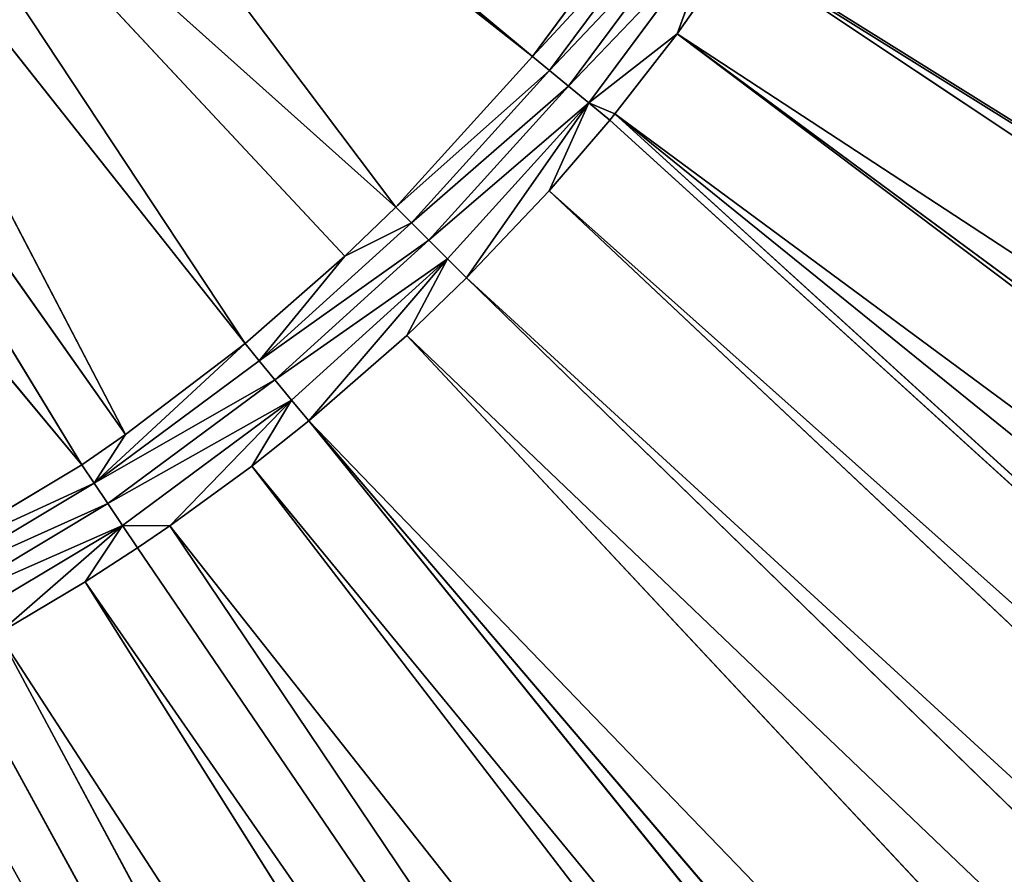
# Model space of a CAD drawing. Extents: x 0 to 700, y 0 to 509.
# Tile 135 of 243: x 369 to 386, y 163 to 178. Entities that reach past the tile are written whole.
import ezdxf

# ---------------------------------------------------------------- set-up
doc = ezdxf.new("R2010")
doc.units = 0
doc.header["$LTSCALE"] = 25.4
doc.layers.get('0').update_dxf_attribs({"linetype": 'CONTINUOUS'})

# ---------------------------------------------------------------- blocks, each defined once
blk = doc.blocks.new('5902539864168_-_S_STL')
at = {"color": 0}
for p, q in [((554.738, 37.67, 445.59), (380.969, 23.068, 329.792)), ((554.738, 37.67, 445.59), (380.969, 23.068, 329.792)), ((534.161, 36.47, 445.044), (379.967, 23.068, 331.215)), ((534.161, 36.47, 445.044), (379.967, 23.068, 331.215)), ((379.967, 23.068, 331.215), (530.949, 36.286, 444.961)), ((379.967, 23.068, 331.215), (530.949, 36.286, 444.961)), ((378.9, 23.068, 332.59), (517.359, 35.522, 444.614)), ((378.9, 23.068, 332.59), (517.359, 35.522, 444.614)), ((377.769, 23.068, 333.913), (501.527, 34.661, 444.225)), ((377.769, 23.068, 333.913), (501.527, 34.661, 444.225)), ((378.812, 23.068, 332.697), (501.527, 34.661, 444.225)), ((378.812, 23.068, 332.697), (501.527, 34.661, 444.225)), ((378.9, 23.068, 332.59), (501.527, 34.661, 444.225)), ((378.9, 23.068, 332.59), (501.527, 34.661, 444.225)), ((377.769, 23.068, 333.913), (494.873, 34.31, 444.067)), ((377.769, 23.068, 333.913), (494.873, 34.31, 444.067)), ((487.781, 33.943, 443.902), (376.356, 23.068, 335.407)), ((487.781, 33.943, 443.902), (376.356, 23.068, 335.407)), ((475.571, 33.332, 443.629), (375.33, 23.068, 336.394)), ((475.571, 33.332, 443.629), (375.33, 23.068, 336.394)), ((463.645, 32.765, 443.376), (373.645, 23.068, 337.863)), ((463.645, 32.765, 443.376), (373.645, 23.068, 337.863)), ((458.77, 32.542, 443.276), (373.645, 23.068, 337.863)), ((458.77, 32.542, 443.276), (373.645, 23.068, 337.863)), ((372.669, 23.068, 338.638), (452.941, 32.284, 443.161)), ((372.669, 23.068, 338.638), (452.941, 32.284, 443.161)), ((370.707, 23.068, 340.042), (440.705, 31.77, 442.934)), ((370.707, 23.068, 340.042), (440.705, 31.77, 442.934)), ((371.263, 23.068, 339.664), (440.705, 31.77, 442.934)), ((371.263, 23.068, 339.664), (440.705, 31.77, 442.934)), ((369.811, 23.068, 340.623), (434.112, 31.511, 442.82)), ((369.811, 23.068, 340.623), (434.112, 31.511, 442.82)), ((367.57, 23.068, 341.923), (422.627, 31.094, 442.636)), ((367.57, 23.068, 341.923), (422.627, 31.094, 442.636)), ((368.316, 23.068, 341.513), (422.627, 31.094, 442.636)), ((368.316, 23.068, 341.513), (422.627, 31.094, 442.636)), ((370.449, 22.998, 339.655), (367.351, 22.998, 341.512)), ((370.449, 22.998, 339.655), (367.351, 22.998, 341.512)), ((369.811, 23.068, 340.623), (368.316, 23.068, 341.513)), ((369.811, 23.068, 340.623), (368.316, 23.068, 341.513)), ((370.449, 22.998, 339.655), (368.316, 23.068, 341.513)), ((370.449, 22.998, 339.655), (368.316, 23.068, 341.513)), ((370.707, 23.068, 340.042), (369.811, 23.068, 340.623)), ((369.811, 23.068, 340.623), (370.449, 22.998, 339.655)), ((370.707, 23.068, 340.042), (369.811, 23.068, 340.623)), ((369.811, 23.068, 340.623), (370.449, 22.998, 339.655)), ((370.199, 22.857, 339.282), (370.449, 22.998, 339.655)), ((370.199, 22.857, 339.282), (370.449, 22.998, 339.655)), ((370.707, 23.068, 340.042), (370.449, 22.998, 339.655)), ((370.707, 23.068, 340.042), (370.449, 22.998, 339.655)), ((371.263, 23.068, 339.664), (370.449, 22.998, 339.655)), ((371.263, 23.068, 339.664), (370.449, 22.998, 339.655)), ((370.449, 22.998, 339.655), (373.35, 22.998, 337.503)), ((370.449, 22.998, 339.655), (373.35, 22.998, 337.503)), ((371.263, 23.068, 339.664), (370.707, 23.068, 340.042)), ((371.263, 23.068, 339.664), (370.707, 23.068, 340.042)), ((372.669, 23.068, 338.638), (371.263, 23.068, 339.664)), ((371.263, 23.068, 339.664), (373.35, 22.998, 337.503)), ((372.669, 23.068, 338.638), (371.263, 23.068, 339.664)), ((371.263, 23.068, 339.664), (373.35, 22.998, 337.503)), ((373.645, 23.068, 337.863), (372.669, 23.068, 338.638)), ((372.669, 23.068, 338.638), (373.35, 22.998, 337.503)), ((372.669, 23.068, 338.638), (373.35, 22.998, 337.503)), ((373.645, 23.068, 337.863), (372.669, 23.068, 338.638)), ((373.35, 22.998, 337.503), (373.065, 22.857, 337.156)), ((373.35, 22.998, 337.503), (373.065, 22.857, 337.156)), ((373.645, 23.068, 337.863), (373.35, 22.998, 337.503)), ((373.645, 23.068, 337.863), (373.35, 22.998, 337.503)), ((376.026, 22.998, 335.078), (373.35, 22.998, 337.503)), ((376.026, 22.998, 335.078), (373.35, 22.998, 337.503)), ((375.33, 23.068, 336.394), (373.645, 23.068, 337.863)), ((373.645, 23.068, 337.863), (376.026, 22.998, 335.078)), ((375.33, 23.068, 336.394), (373.645, 23.068, 337.863)), ((373.645, 23.068, 337.863), (376.026, 22.998, 335.078)), ((376.356, 23.068, 335.407), (375.33, 23.068, 336.394)), ((375.33, 23.068, 336.394), (376.026, 22.998, 335.078)), ((375.33, 23.068, 336.394), (376.026, 22.998, 335.078)), ((376.356, 23.068, 335.407), (375.33, 23.068, 336.394)), ((376.026, 22.998, 335.078), (375.709, 22.857, 334.76)), ((376.026, 22.998, 335.078), (375.709, 22.857, 334.76)), ((376.356, 23.068, 335.407), (376.026, 22.998, 335.078)), ((376.356, 23.068, 335.407), (376.026, 22.998, 335.078)), ((378.452, 22.998, 332.401), (376.026, 22.998, 335.078)), ((378.452, 22.998, 332.401), (376.026, 22.998, 335.078)), ((377.769, 23.068, 333.913), (376.356, 23.068, 335.407)), ((376.356, 23.068, 335.407), (378.452, 22.998, 332.401)), ((376.356, 23.068, 335.407), (378.452, 22.998, 332.401)), ((377.769, 23.068, 333.913), (376.356, 23.068, 335.407)), ((378.812, 23.068, 332.697), (377.769, 23.068, 333.913)), ((377.769, 23.068, 333.913), (378.452, 22.998, 332.401)), ((377.769, 23.068, 333.913), (378.452, 22.998, 332.401)), ((378.812, 23.068, 332.697), (377.769, 23.068, 333.913)), ((378.452, 22.998, 332.401), (378.105, 22.857, 332.117)), ((378.452, 22.998, 332.401), (378.105, 22.857, 332.117)), ((378.812, 23.068, 332.697), (378.452, 22.998, 332.401)), ((378.9, 23.068, 332.59), (378.452, 22.998, 332.401)), ((378.812, 23.068, 332.697), (378.452, 22.998, 332.401)), ((378.9, 23.068, 332.59), (378.452, 22.998, 332.401)), ((379.967, 23.068, 331.215), (378.452, 22.998, 332.401)), ((379.967, 23.068, 331.215), (378.452, 22.998, 332.401)), ((380.604, 22.998, 329.5), (378.452, 22.998, 332.401)), ((380.604, 22.998, 329.5), (378.452, 22.998, 332.401)), ((378.9, 23.068, 332.59), (378.812, 23.068, 332.697)), ((378.9, 23.068, 332.59), (378.812, 23.068, 332.697)), ((379.967, 23.068, 331.215), (378.9, 23.068, 332.59)), ((379.967, 23.068, 331.215), (378.9, 23.068, 332.59)), ((380.969, 23.068, 329.792), (379.967, 23.068, 331.215)), ((379.967, 23.068, 331.215), (380.604, 22.998, 329.5)), ((379.967, 23.068, 331.215), (380.604, 22.998, 329.5)), ((380.969, 23.068, 329.792), (379.967, 23.068, 331.215)), ((370.199, 22.857, 339.282), (367.139, 22.857, 341.116)), ((370.199, 22.857, 339.282), (367.139, 22.857, 341.116)), ((369.965, 22.647, 338.931), (370.199, 22.857, 339.282)), ((369.965, 22.647, 338.931), (370.199, 22.857, 339.282)), ((370.199, 22.857, 339.282), (373.065, 22.857, 337.156)), ((370.199, 22.857, 339.282), (373.065, 22.857, 337.156)), ((373.065, 22.857, 337.156), (372.798, 22.647, 336.831)), ((373.065, 22.857, 337.156), (372.798, 22.647, 336.831)), ((375.709, 22.857, 334.76), (373.065, 22.857, 337.156)), ((375.709, 22.857, 334.76), (373.065, 22.857, 337.156)), ((375.709, 22.857, 334.76), (375.411, 22.647, 334.462)), ((375.709, 22.857, 334.76), (375.411, 22.647, 334.462)), ((378.105, 22.857, 332.117), (375.709, 22.857, 334.76)), ((378.105, 22.857, 332.117), (375.709, 22.857, 334.76)), ((378.105, 22.857, 332.117), (377.779, 22.647, 331.849)), ((378.105, 22.857, 332.117), (377.779, 22.647, 331.849)), ((380.23, 22.857, 329.251), (378.105, 22.857, 332.117)), ((380.23, 22.857, 329.251), (378.105, 22.857, 332.117)), ((369.965, 22.647, 338.931), (366.94, 22.647, 340.745)), ((369.965, 22.647, 338.931), (366.94, 22.647, 340.745)), ((369.965, 22.647, 338.931), (369.752, 22.373, 338.613)), ((369.965, 22.647, 338.931), (369.752, 22.373, 338.613)), ((372.798, 22.647, 336.831), (369.965, 22.647, 338.931)), ((372.555, 22.373, 336.534), (369.965, 22.647, 338.931)), ((372.798, 22.647, 336.831), (369.965, 22.647, 338.931)), ((372.555, 22.373, 336.534), (369.965, 22.647, 338.931)), ((370.503, 22.373, 338.097), (369.965, 22.647, 338.931)), ((370.503, 22.373, 338.097), (369.965, 22.647, 338.931)), ((372.555, 22.373, 336.534), (372.798, 22.647, 336.831)), ((372.555, 22.373, 336.534), (372.798, 22.647, 336.831)), ((375.411, 22.647, 334.462), (372.798, 22.647, 336.831)), ((374.267, 22.373, 335.035), (372.798, 22.647, 336.831)), ((375.411, 22.647, 334.462), (372.798, 22.647, 336.831)), ((374.267, 22.373, 335.035), (372.798, 22.647, 336.831)), ((374.267, 22.373, 335.035), (375.411, 22.647, 334.462)), ((374.267, 22.373, 335.035), (375.411, 22.647, 334.462)), ((375.14, 22.373, 334.191), (375.411, 22.647, 334.462)), ((375.14, 22.373, 334.191), (375.411, 22.647, 334.462)), ((377.779, 22.647, 331.849), (375.411, 22.647, 334.462)), ((377.779, 22.647, 331.849), (375.411, 22.647, 334.462)), ((377.483, 22.373, 331.606), (377.779, 22.647, 331.849)), ((377.483, 22.373, 331.606), (377.779, 22.647, 331.849)), ((379.88, 22.647, 329.017), (377.779, 22.647, 331.849)), ((379.88, 22.647, 329.017), (377.779, 22.647, 331.849)), ((361, 11.001, 328.104), (369.752, 22.373, 338.613)), ((361, 11.001, 328.104), (369.752, 22.373, 338.613)), ((362.687, 11.001, 327.025), (370.503, 22.373, 338.097)), ((362.687, 11.001, 327.025), (370.503, 22.373, 338.097)), ((362.687, 11.001, 327.025), (369.752, 22.373, 338.613)), ((362.687, 11.001, 327.025), (369.752, 22.373, 338.613)), ((364.141, 11.001, 325.904), (372.555, 22.373, 336.534)), ((364.141, 11.001, 325.904), (372.555, 22.373, 336.534)), ((364.141, 11.001, 325.904), (370.503, 22.373, 338.097)), ((364.141, 11.001, 325.904), (370.503, 22.373, 338.097)), ((365.016, 11.001, 325.13), (375.14, 22.373, 334.191)), ((365.016, 11.001, 325.13), (375.14, 22.373, 334.191)), ((365.016, 11.001, 325.13), (374.267, 22.373, 335.035)), ((365.016, 11.001, 325.13), (374.267, 22.373, 335.035)), ((365.016, 11.001, 325.13), (372.555, 22.373, 336.534)), ((365.016, 11.001, 325.13), (372.555, 22.373, 336.534)), ((366.76, 22.373, 340.407), (369.752, 22.373, 338.613)), ((366.76, 22.373, 340.407), (369.752, 22.373, 338.613)), ((366.853, 11.001, 323.193), (377.483, 22.373, 331.606)), ((366.853, 11.001, 323.193), (377.483, 22.373, 331.606)), ((366.853, 11.001, 323.193), (375.14, 22.373, 334.191)), ((366.853, 11.001, 323.193), (375.14, 22.373, 334.191)), ((367.066, 11.001, 322.935), (377.483, 22.373, 331.606)), ((367.066, 11.001, 322.935), (377.483, 22.373, 331.606)), ((369.752, 22.373, 338.613), (370.503, 22.373, 338.097)), ((369.752, 22.373, 338.613), (370.503, 22.373, 338.097)), ((370.503, 22.373, 338.097), (372.555, 22.373, 336.534)), ((370.503, 22.373, 338.097), (372.555, 22.373, 336.534)), ((372.555, 22.373, 336.534), (374.267, 22.373, 335.035)), ((372.555, 22.373, 336.534), (374.267, 22.373, 335.035)), ((374.267, 22.373, 335.035), (375.14, 22.373, 334.191)), ((374.267, 22.373, 335.035), (375.14, 22.373, 334.191)), ((375.14, 22.373, 334.191), (377.483, 22.373, 331.606)), ((375.14, 22.373, 334.191), (377.483, 22.373, 331.606)), ((377.483, 22.373, 331.606), (379.561, 22.373, 328.804)), ((377.483, 22.373, 331.606), (379.561, 22.373, 328.804))]:
    blk.add_line(p, q, dxfattribs=at)
mesh = blk.add_polyface(dxfattribs=at)
corners = [(5.829, 103, 89.051), (350, 103, 116.551), (694.171, 103, 89.051), (346.961, 103, 116.817), (35.453, 103, 184.635), (33.702, 103, 185.073), (32.106, 103, 185.75), (30.702, 103, 186.626), (29.442, 103, 187.728), (28.41, 103, 188.996), (27.646, 103, 190.345), (27.137, 103, 191.742), (26.867, 103, 193.162), (5.829, 103, 503.222), (344.015, 103, 117.607), (341.25, 103, 118.896), (338.751, 103, 120.646), (336.594, 103, 122.803), (334.845, 103, 125.301), (333.555, 103, 128.066), (332.766, 103, 131.012), (332.5, 103, 134.051), (332.766, 103, 137.09), (333.555, 103, 140.037), (334.845, 103, 142.801), (336.594, 103, 145.3), (338.751, 103, 147.457), (341.25, 103, 149.207), (344.015, 103, 150.496), (346.961, 103, 151.285), (350, 103, 151.551), (37.442, 103, 184.47), (26.815, 103, 194.138), (26.815, 103, 473.174), (26.955, 103, 474.875), (26.981, 103, 475.022), (27.312, 103, 476.309), (27.475, 103, 476.756), (27.857, 103, 477.593), (28.651, 103, 478.843), (29.58, 103, 479.868), (30.666, 103, 480.727), (30.73, 103, 480.769), (31.881, 103, 481.4), (32.295, 103, 481.576), (33.221, 103, 481.885), (34.029, 103, 482.07), (34.683, 103, 482.168), (35.878, 103, 482.237), (664.122, 103, 482.237), (673.185, 103, 194.138), (694.171, 103, 503.222), (673.091, 103, 192.835), (672.732, 103, 191.306), (672.118, 103, 189.869), (671.267, 103, 188.55), (670.192, 103, 187.368), (669.802, 103, 187.023), (668.441, 103, 186.055), (666.9, 103, 185.294), (665.204, 103, 184.766), (353.039, 103, 116.817), (355.985, 103, 117.607), (358.75, 103, 118.896), (361.249, 103, 120.646), (363.406, 103, 122.803), (365.155, 103, 125.301), (366.445, 103, 128.066), (367.234, 103, 131.012), (367.5, 103, 134.051), (367.234, 103, 137.09), (366.445, 103, 140.037), (663.399, 103, 184.499), (365.155, 103, 142.801), (363.406, 103, 145.3), (361.249, 103, 147.457), (358.75, 103, 149.207), (355.985, 103, 150.496), (353.039, 103, 151.285), (662.558, 103, 184.47), (673.185, 103, 473.174), (673.117, 103, 474.369), (673.019, 103, 475.022), (672.834, 103, 475.83), (672.525, 103, 476.756), (672.349, 103, 477.171), (671.718, 103, 478.322), (671.675, 103, 478.386), (670.817, 103, 479.472), (669.792, 103, 480.4), (668.542, 103, 481.195), (667.705, 103, 481.576), (667.258, 103, 481.739), (665.971, 103, 482.07), (665.824, 103, 482.096)]
mesh.append_faces([[corners[k] for k in face] for face in [(0, 1, 2), (1, 0, 3), (4, 0, 5), (5, 0, 6), (6, 0, 7), (7, 0, 8), (8, 0, 9), (9, 0, 10), (10, 0, 11), (11, 0, 12), (3, 4, 14), (14, 4, 15), (15, 4, 16), (16, 4, 17), (17, 4, 18), (18, 4, 19), (19, 4, 20), (20, 4, 21), (21, 4, 22), (22, 4, 23), (23, 4, 24), (24, 4, 25), (25, 4, 26), (26, 4, 27), (27, 4, 28), (28, 4, 29), (29, 4, 30), (12, 13, 32), (32, 13, 33), (33, 13, 34), (34, 13, 35), (35, 13, 36), (36, 13, 37), (37, 13, 38), (38, 13, 39), (39, 13, 40), (40, 13, 41), (41, 13, 42), (42, 13, 43), (43, 13, 44), (44, 13, 45), (45, 13, 46), (46, 13, 47), (47, 13, 48), (48, 13, 49), (2, 50, 51), (50, 2, 52), (52, 2, 53), (53, 2, 54), (54, 2, 55), (55, 2, 56), (56, 2, 57), (57, 2, 58), (58, 2, 59), (59, 2, 60), (61, 2, 1), (60, 71, 72), (72, 30, 79), (79, 30, 31), (51, 49, 13)]], dxfattribs={"vtx0": -1, "vtx1": -1, "color": 0})
mesh.append_faces([[corners[k] for k in face] for face in [(3, 0, 4), (60, 2, 61)]], dxfattribs={"vtx0": -1, "vtx1": -1, "vtx2": -1, "color": 0})
mesh.append_faces([[corners[k] for k in face] for face in [(12, 0, 13), (30, 4, 31), (60, 61, 62), (60, 62, 63), (60, 63, 64), (60, 64, 65), (60, 65, 66), (60, 66, 67), (60, 67, 68), (60, 68, 69), (60, 69, 70), (60, 70, 71), (72, 71, 73), (72, 73, 74), (72, 74, 75), (72, 75, 76), (72, 76, 77), (72, 77, 78), (72, 78, 30), (51, 50, 80), (51, 80, 81), (51, 81, 82), (51, 82, 83), (51, 83, 84), (51, 84, 85), (51, 85, 86), (51, 86, 87), (51, 87, 88), (51, 88, 89), (51, 89, 90), (51, 90, 91), (51, 91, 92), (51, 92, 93), (51, 93, 94), (51, 94, 49)]], dxfattribs={"vtx0": -1, "vtx2": -1, "color": 0})
mesh = blk.add_polyface(dxfattribs=at)
corners = [(382.871, 23.068, 326.621), (637.794, 42.807, 447.944), (383.562, 23.068, 325.264), (608.075, 40.927, 447.079)]
mesh.append_faces([[corners[k] for k in face] for face in [(0, 1, 2), (1, 0, 3)]], dxfattribs={"vtx0": -1, "color": 0})
mesh = blk.add_polyface(dxfattribs=at)
corners = [(383.562, 23.068, 325.264), (638.885, 42.43, 432.505), (384.282, 23.068, 323.68), (637.794, 42.807, 447.944), (639.094, 42.89, 447.982)]
mesh.append_faces([[corners[k] for k in face] for face in [(0, 1, 2), (1, 3, 4)]], dxfattribs={"vtx0": -1, "color": 0})
mesh.append_faces([[corners[k] for k in face] for face in [(1, 0, 3)]], dxfattribs={"vtx0": -1, "vtx2": -1, "color": 0})
mesh = blk.add_polyface(dxfattribs=at)
corners = [(638.885, 42.43, 432.505), (384.435, 23.068, 323.315), (384.282, 23.068, 323.68)]
mesh.append_faces([[corners[k] for k in face] for face in [(0, 1, 2)]], dxfattribs={"color": 0})
mesh = blk.add_polyface(dxfattribs=at)
corners = [(384.435, 23.068, 323.315), (638.696, 42.011, 416.858), (384.927, 23.068, 322.063), (638.885, 42.43, 432.505)]
mesh.append_faces([[corners[k] for k in face] for face in [(0, 1, 2), (1, 0, 3)]], dxfattribs={"vtx0": -1, "color": 0})
mesh = blk.add_polyface(dxfattribs=at)
corners = [(638.696, 42.011, 416.858), (638.693, 42.005, 416.607), (384.927, 23.068, 322.063)]
mesh.append_faces([[corners[k] for k in face] for face in [(0, 1, 2)]], dxfattribs={"color": 0})
mesh = blk.add_polyface(dxfattribs=at)
corners = [(384.927, 23.068, 322.063), (638.533, 41.65, 401.591), (385.497, 23.068, 320.419), (638.693, 42.005, 416.607)]
mesh.append_faces([[corners[k] for k in face] for face in [(0, 1, 2), (1, 0, 3)]], dxfattribs={"vtx0": -1, "color": 0})
mesh = blk.add_polyface(dxfattribs=at)
corners = [(638.533, 41.65, 401.591), (385.667, 23.068, 319.871), (385.497, 23.068, 320.419)]
mesh.append_faces([[corners[k] for k in face] for face in [(0, 1, 2)]], dxfattribs={"color": 0})
mesh = blk.add_polyface(dxfattribs=at)
corners = [(381.903, 23.068, 328.323), (608.075, 40.927, 447.079), (382.768, 23.068, 326.813), (578.88, 39.122, 446.253)]
mesh.append_faces([[corners[k] for k in face] for face in [(0, 1, 2), (1, 0, 3)]], dxfattribs={"vtx0": -1, "color": 0})
mesh = blk.add_polyface(dxfattribs=at)
corners = [(608.075, 40.927, 447.079), (382.871, 23.068, 326.621), (382.768, 23.068, 326.813)]
mesh.append_faces([[corners[k] for k in face] for face in [(0, 1, 2)]], dxfattribs={"color": 0})
mesh = blk.add_polyface(dxfattribs=at)
corners = [(578.88, 39.122, 446.253), (381.903, 23.068, 328.323), (567.008, 38.403, 445.924)]
mesh.append_faces([[corners[k] for k in face] for face in [(0, 1, 2)]], dxfattribs={"color": 0})
mesh = blk.add_polyface(dxfattribs=at)
corners = [(380.991, 23.068, 329.759), (567.008, 38.403, 445.924), (381.903, 23.068, 328.323), (380.969, 23.068, 329.792), (554.738, 37.67, 445.59)]
mesh.append_faces([[corners[k] for k in face] for face in [(0, 1, 2), (1, 3, 4)]], dxfattribs={"vtx0": -1, "color": 0})
mesh.append_faces([[corners[k] for k in face] for face in [(1, 0, 3)]], dxfattribs={"vtx0": -1, "vtx2": -1, "color": 0})
mesh = blk.add_polyface(dxfattribs=at)
corners = [(379.967, 23.068, 331.215), (554.738, 37.67, 445.59), (380.969, 23.068, 329.792), (534.161, 36.47, 445.044)]
mesh.append_faces([[corners[k] for k in face] for face in [(0, 1, 2), (1, 0, 3)]], dxfattribs={"vtx0": -1, "color": 0})
mesh = blk.add_polyface(dxfattribs=at)
corners = [(534.161, 36.47, 445.044), (379.967, 23.068, 331.215), (530.949, 36.286, 444.961)]
mesh.append_faces([[corners[k] for k in face] for face in [(0, 1, 2)]], dxfattribs={"color": 0})
mesh = blk.add_polyface(dxfattribs=at)
corners = [(378.9, 23.068, 332.59), (530.949, 36.286, 444.961), (379.967, 23.068, 331.215), (517.359, 35.522, 444.614)]
mesh.append_faces([[corners[k] for k in face] for face in [(0, 1, 2), (1, 0, 3)]], dxfattribs={"vtx0": -1, "color": 0})
mesh = blk.add_polyface(dxfattribs=at)
corners = [(517.359, 35.522, 444.614), (378.9, 23.068, 332.59), (501.527, 34.661, 444.225)]
mesh.append_faces([[corners[k] for k in face] for face in [(0, 1, 2)]], dxfattribs={"color": 0})
mesh = blk.add_polyface(dxfattribs=at)
corners = [(501.527, 34.661, 444.225), (378.812, 23.068, 332.697), (377.769, 23.068, 333.913)]
mesh.append_faces([[corners[k] for k in face] for face in [(0, 1, 2)]], dxfattribs={"color": 0})
mesh = blk.add_polyface(dxfattribs=at)
corners = [(501.527, 34.661, 444.225), (377.769, 23.068, 333.913), (494.873, 34.31, 444.067)]
mesh.append_faces([[corners[k] for k in face] for face in [(0, 1, 2)]], dxfattribs={"color": 0})
mesh = blk.add_polyface(dxfattribs=at)
corners = [(501.527, 34.661, 444.225), (378.9, 23.068, 332.59), (378.812, 23.068, 332.697)]
mesh.append_faces([[corners[k] for k in face] for face in [(0, 1, 2)]], dxfattribs={"color": 0})
mesh = blk.add_polyface(dxfattribs=at)
corners = [(376.356, 23.068, 335.407), (494.873, 34.31, 444.067), (377.769, 23.068, 333.913), (487.781, 33.943, 443.902)]
mesh.append_faces([[corners[k] for k in face] for face in [(0, 1, 2), (1, 0, 3)]], dxfattribs={"vtx0": -1, "color": 0})
mesh = blk.add_polyface(dxfattribs=at)
corners = [(375.33, 23.068, 336.394), (487.781, 33.943, 443.902), (376.356, 23.068, 335.407), (475.571, 33.332, 443.629)]
mesh.append_faces([[corners[k] for k in face] for face in [(0, 1, 2), (1, 0, 3)]], dxfattribs={"vtx0": -1, "color": 0})
mesh = blk.add_polyface(dxfattribs=at)
corners = [(373.645, 23.068, 337.863), (475.571, 33.332, 443.629), (375.33, 23.068, 336.394), (463.645, 32.765, 443.376)]
mesh.append_faces([[corners[k] for k in face] for face in [(0, 1, 2), (1, 0, 3)]], dxfattribs={"vtx0": -1, "color": 0})
mesh = blk.add_polyface(dxfattribs=at)
corners = [(463.645, 32.765, 443.376), (373.645, 23.068, 337.863), (458.77, 32.542, 443.276)]
mesh.append_faces([[corners[k] for k in face] for face in [(0, 1, 2)]], dxfattribs={"color": 0})
mesh = blk.add_polyface(dxfattribs=at)
corners = [(372.669, 23.068, 338.638), (458.77, 32.542, 443.276), (373.645, 23.068, 337.863), (452.941, 32.284, 443.161)]
mesh.append_faces([[corners[k] for k in face] for face in [(0, 1, 2), (1, 0, 3)]], dxfattribs={"vtx0": -1, "color": 0})
mesh = blk.add_polyface(dxfattribs=at)
corners = [(371.263, 23.068, 339.664), (452.941, 32.284, 443.161), (372.669, 23.068, 338.638), (440.705, 31.77, 442.934)]
mesh.append_faces([[corners[k] for k in face] for face in [(0, 1, 2), (1, 0, 3)]], dxfattribs={"vtx0": -1, "color": 0})
mesh = blk.add_polyface(dxfattribs=at)
corners = [(369.811, 23.068, 340.623), (440.705, 31.77, 442.934), (370.707, 23.068, 340.042), (434.112, 31.511, 442.82)]
mesh.append_faces([[corners[k] for k in face] for face in [(0, 1, 2), (1, 0, 3)]], dxfattribs={"vtx0": -1, "color": 0})
mesh = blk.add_polyface(dxfattribs=at)
corners = [(440.705, 31.77, 442.934), (371.263, 23.068, 339.664), (370.707, 23.068, 340.042)]
mesh.append_faces([[corners[k] for k in face] for face in [(0, 1, 2)]], dxfattribs={"color": 0})
mesh = blk.add_polyface(dxfattribs=at)
corners = [(368.316, 23.068, 341.513), (434.112, 31.511, 442.82), (369.811, 23.068, 340.623), (422.627, 31.094, 442.636)]
mesh.append_faces([[corners[k] for k in face] for face in [(0, 1, 2), (1, 0, 3)]], dxfattribs={"vtx0": -1, "color": 0})
mesh = blk.add_polyface(dxfattribs=at)
corners = [(366.78, 23.068, 342.333), (422.627, 31.094, 442.636), (367.57, 23.068, 341.923), (417.443, 30.921, 442.561)]
mesh.append_faces([[corners[k] for k in face] for face in [(0, 1, 2), (1, 0, 3)]], dxfattribs={"vtx0": -1, "color": 0})
mesh = blk.add_polyface(dxfattribs=at)
corners = [(422.627, 31.094, 442.636), (368.316, 23.068, 341.513), (367.57, 23.068, 341.923)]
mesh.append_faces([[corners[k] for k in face] for face in [(0, 1, 2)]], dxfattribs={"color": 0})
mesh = blk.add_polyface(dxfattribs=at)
corners = [(365.208, 23.068, 343.08), (417.443, 30.921, 442.561), (366.78, 23.068, 342.333), (409.738, 30.683, 442.457)]
mesh.append_faces([[corners[k] for k in face] for face in [(0, 1, 2), (1, 0, 3)]], dxfattribs={"vtx0": -1, "color": 0})
mesh = blk.add_polyface(dxfattribs=at)
corners = [(409.738, 30.683, 442.457), (365.208, 23.068, 343.08), (404.536, 30.536, 442.392)]
mesh.append_faces([[corners[k] for k in face] for face in [(0, 1, 2)]], dxfattribs={"color": 0})
mesh = blk.add_polyface(dxfattribs=at)
corners = [(361.968, 23.068, 344.35), (402.314, 30.476, 442.367), (364.264, 23.068, 343.487), (395.286, 30.302, 442.291)]
mesh.append_faces([[corners[k] for k in face] for face in [(0, 1, 2), (1, 0, 3)]], dxfattribs={"vtx0": -1, "color": 0})
mesh = blk.add_polyface(dxfattribs=at)
corners = [(402.314, 30.476, 442.367), (365.208, 23.068, 343.08), (364.264, 23.068, 343.487)]
mesh.append_faces([[corners[k] for k in face] for face in [(0, 1, 2)]], dxfattribs={"color": 0})
mesh = blk.add_polyface(dxfattribs=at)
corners = [(404.536, 30.536, 442.392), (365.208, 23.068, 343.08), (402.314, 30.476, 442.367)]
mesh.append_faces([[corners[k] for k in face] for face in [(0, 1, 2)]], dxfattribs={"color": 0})
mesh = blk.add_polyface(dxfattribs=at)
corners = [(360.82, 23.068, 344.719), (395.286, 30.302, 442.291), (361.968, 23.068, 344.35), (388.359, 30.153, 442.226)]
mesh.append_faces([[corners[k] for k in face] for face in [(0, 1, 2), (1, 0, 3)]], dxfattribs={"vtx0": -1, "color": 0})
mesh = blk.add_polyface(dxfattribs=at)
corners = [(358.624, 23.068, 345.312), (386.43, 30.115, 442.21), (360.82, 23.068, 344.719), (381.721, 30.031, 442.174)]
mesh.append_faces([[corners[k] for k in face] for face in [(0, 1, 2), (1, 0, 3)]], dxfattribs={"vtx0": -1, "color": 0})
mesh = blk.add_polyface(dxfattribs=at)
corners = [(388.359, 30.153, 442.226), (360.82, 23.068, 344.719), (386.43, 30.115, 442.21)]
mesh.append_faces([[corners[k] for k in face] for face in [(0, 1, 2)]], dxfattribs={"color": 0})
mesh = blk.add_polyface(dxfattribs=at)
corners = [(355.205, 23.068, 345.959), (375.211, 29.933, 442.131), (357.271, 23.068, 345.608), (368.767, 29.857, 442.099)]
mesh.append_faces([[corners[k] for k in face] for face in [(0, 1, 2), (1, 0, 3)]], dxfattribs={"vtx0": -1, "color": 0})
mesh = blk.add_polyface(dxfattribs=at)
corners = [(357.271, 23.068, 345.608), (381.721, 30.031, 442.174), (358.624, 23.068, 345.312), (375.211, 29.933, 442.131)]
mesh.append_faces([[corners[k] for k in face] for face in [(0, 1, 2), (1, 0, 3)]], dxfattribs={"vtx0": -1, "color": 0})
mesh = blk.add_polyface(dxfattribs=at)
corners = [(367.139, 22.857, 341.116), (370.449, 22.998, 339.655), (370.199, 22.857, 339.282), (367.351, 22.998, 341.512)]
mesh.append_faces([[corners[k] for k in face] for face in [(0, 1, 2), (1, 0, 3)]], dxfattribs={"vtx0": -1, "color": 0})
mesh = blk.add_polyface(dxfattribs=at)
corners = [(368.316, 23.068, 341.513), (370.449, 22.998, 339.655), (367.351, 22.998, 341.512)]
mesh.append_faces([[corners[k] for k in face] for face in [(0, 1, 2)]], dxfattribs={"color": 0})
mesh = blk.add_polyface(dxfattribs=at)
corners = [(368.316, 23.068, 341.513), (369.811, 23.068, 340.623), (370.449, 22.998, 339.655)]
mesh.append_faces([[corners[k] for k in face] for face in [(0, 1, 2)]], dxfattribs={"color": 0})
mesh = blk.add_polyface(dxfattribs=at)
corners = [(369.811, 23.068, 340.623), (370.707, 23.068, 340.042), (370.449, 22.998, 339.655)]
mesh.append_faces([[corners[k] for k in face] for face in [(0, 1, 2)]], dxfattribs={"color": 0})
mesh = blk.add_polyface(dxfattribs=at)
corners = [(370.199, 22.857, 339.282), (373.35, 22.998, 337.503), (373.065, 22.857, 337.156), (370.449, 22.998, 339.655)]
mesh.append_faces([[corners[k] for k in face] for face in [(0, 1, 2), (1, 0, 3)]], dxfattribs={"vtx0": -1, "color": 0})
mesh = blk.add_polyface(dxfattribs=at)
corners = [(370.707, 23.068, 340.042), (371.263, 23.068, 339.664), (370.449, 22.998, 339.655)]
mesh.append_faces([[corners[k] for k in face] for face in [(0, 1, 2)]], dxfattribs={"color": 0})
mesh = blk.add_polyface(dxfattribs=at)
corners = [(371.263, 23.068, 339.664), (373.35, 22.998, 337.503), (370.449, 22.998, 339.655)]
mesh.append_faces([[corners[k] for k in face] for face in [(0, 1, 2)]], dxfattribs={"color": 0})
mesh = blk.add_polyface(dxfattribs=at)
corners = [(371.263, 23.068, 339.664), (372.669, 23.068, 338.638), (373.35, 22.998, 337.503)]
mesh.append_faces([[corners[k] for k in face] for face in [(0, 1, 2)]], dxfattribs={"color": 0})
mesh = blk.add_polyface(dxfattribs=at)
corners = [(372.669, 23.068, 338.638), (373.645, 23.068, 337.863), (373.35, 22.998, 337.503)]
mesh.append_faces([[corners[k] for k in face] for face in [(0, 1, 2)]], dxfattribs={"color": 0})
mesh = blk.add_polyface(dxfattribs=at)
corners = [(373.065, 22.857, 337.156), (376.026, 22.998, 335.078), (375.709, 22.857, 334.76), (373.35, 22.998, 337.503)]
mesh.append_faces([[corners[k] for k in face] for face in [(0, 1, 2), (1, 0, 3)]], dxfattribs={"vtx0": -1, "color": 0})
mesh = blk.add_polyface(dxfattribs=at)
corners = [(373.645, 23.068, 337.863), (376.026, 22.998, 335.078), (373.35, 22.998, 337.503)]
mesh.append_faces([[corners[k] for k in face] for face in [(0, 1, 2)]], dxfattribs={"color": 0})
mesh = blk.add_polyface(dxfattribs=at)
corners = [(373.645, 23.068, 337.863), (375.33, 23.068, 336.394), (376.026, 22.998, 335.078)]
mesh.append_faces([[corners[k] for k in face] for face in [(0, 1, 2)]], dxfattribs={"color": 0})
mesh = blk.add_polyface(dxfattribs=at)
corners = [(375.33, 23.068, 336.394), (376.356, 23.068, 335.407), (376.026, 22.998, 335.078)]
mesh.append_faces([[corners[k] for k in face] for face in [(0, 1, 2)]], dxfattribs={"color": 0})
mesh = blk.add_polyface(dxfattribs=at)
corners = [(375.709, 22.857, 334.76), (378.452, 22.998, 332.401), (378.105, 22.857, 332.117), (376.026, 22.998, 335.078)]
mesh.append_faces([[corners[k] for k in face] for face in [(0, 1, 2), (1, 0, 3)]], dxfattribs={"vtx0": -1, "color": 0})
mesh = blk.add_polyface(dxfattribs=at)
corners = [(376.356, 23.068, 335.407), (378.452, 22.998, 332.401), (376.026, 22.998, 335.078)]
mesh.append_faces([[corners[k] for k in face] for face in [(0, 1, 2)]], dxfattribs={"color": 0})
mesh = blk.add_polyface(dxfattribs=at)
corners = [(376.356, 23.068, 335.407), (377.769, 23.068, 333.913), (378.452, 22.998, 332.401)]
mesh.append_faces([[corners[k] for k in face] for face in [(0, 1, 2)]], dxfattribs={"color": 0})
mesh = blk.add_polyface(dxfattribs=at)
corners = [(377.769, 23.068, 333.913), (378.812, 23.068, 332.697), (378.452, 22.998, 332.401)]
mesh.append_faces([[corners[k] for k in face] for face in [(0, 1, 2)]], dxfattribs={"color": 0})
mesh = blk.add_polyface(dxfattribs=at)
corners = [(378.105, 22.857, 332.117), (380.604, 22.998, 329.5), (380.23, 22.857, 329.251), (378.452, 22.998, 332.401)]
mesh.append_faces([[corners[k] for k in face] for face in [(0, 1, 2), (1, 0, 3)]], dxfattribs={"vtx0": -1, "color": 0})
mesh = blk.add_polyface(dxfattribs=at)
corners = [(378.812, 23.068, 332.697), (378.9, 23.068, 332.59), (378.452, 22.998, 332.401)]
mesh.append_faces([[corners[k] for k in face] for face in [(0, 1, 2)]], dxfattribs={"color": 0})
mesh = blk.add_polyface(dxfattribs=at)
corners = [(378.9, 23.068, 332.59), (379.967, 23.068, 331.215), (378.452, 22.998, 332.401)]
mesh.append_faces([[corners[k] for k in face] for face in [(0, 1, 2)]], dxfattribs={"color": 0})
mesh = blk.add_polyface(dxfattribs=at)
corners = [(378.452, 22.998, 332.401), (379.967, 23.068, 331.215), (380.604, 22.998, 329.5)]
mesh.append_faces([[corners[k] for k in face] for face in [(0, 1, 2)]], dxfattribs={"color": 0})
mesh = blk.add_polyface(dxfattribs=at)
corners = [(379.967, 23.068, 331.215), (380.969, 23.068, 329.792), (380.604, 22.998, 329.5)]
mesh.append_faces([[corners[k] for k in face] for face in [(0, 1, 2)]], dxfattribs={"color": 0})
mesh = blk.add_polyface(dxfattribs=at)
corners = [(366.94, 22.647, 340.745), (370.199, 22.857, 339.282), (369.965, 22.647, 338.931), (367.139, 22.857, 341.116)]
mesh.append_faces([[corners[k] for k in face] for face in [(0, 1, 2), (1, 0, 3)]], dxfattribs={"vtx0": -1, "color": 0})
mesh = blk.add_polyface(dxfattribs=at)
corners = [(369.965, 22.647, 338.931), (373.065, 22.857, 337.156), (372.798, 22.647, 336.831), (370.199, 22.857, 339.282)]
mesh.append_faces([[corners[k] for k in face] for face in [(0, 1, 2), (1, 0, 3)]], dxfattribs={"vtx0": -1, "color": 0})
mesh = blk.add_polyface(dxfattribs=at)
corners = [(372.798, 22.647, 336.831), (375.709, 22.857, 334.76), (375.411, 22.647, 334.462), (373.065, 22.857, 337.156)]
mesh.append_faces([[corners[k] for k in face] for face in [(0, 1, 2), (1, 0, 3)]], dxfattribs={"vtx0": -1, "color": 0})
mesh = blk.add_polyface(dxfattribs=at)
corners = [(375.411, 22.647, 334.462), (378.105, 22.857, 332.117), (377.779, 22.647, 331.849), (375.709, 22.857, 334.76)]
mesh.append_faces([[corners[k] for k in face] for face in [(0, 1, 2), (1, 0, 3)]], dxfattribs={"vtx0": -1, "color": 0})
mesh = blk.add_polyface(dxfattribs=at)
corners = [(377.779, 22.647, 331.849), (380.23, 22.857, 329.251), (379.88, 22.647, 329.017), (378.105, 22.857, 332.117)]
mesh.append_faces([[corners[k] for k in face] for face in [(0, 1, 2), (1, 0, 3)]], dxfattribs={"vtx0": -1, "color": 0})
mesh = blk.add_polyface(dxfattribs=at)
corners = [(366.76, 22.373, 340.407), (369.965, 22.647, 338.931), (369.752, 22.373, 338.613), (366.94, 22.647, 340.745)]
mesh.append_faces([[corners[k] for k in face] for face in [(0, 1, 2), (1, 0, 3)]], dxfattribs={"vtx0": -1, "color": 0})
mesh = blk.add_polyface(dxfattribs=at)
corners = [(369.965, 22.647, 338.931), (370.503, 22.373, 338.097), (369.752, 22.373, 338.613)]
mesh.append_faces([[corners[k] for k in face] for face in [(0, 1, 2)]], dxfattribs={"color": 0})
mesh = blk.add_polyface(dxfattribs=at)
corners = [(369.965, 22.647, 338.931), (372.798, 22.647, 336.831), (372.555, 22.373, 336.534)]
mesh.append_faces([[corners[k] for k in face] for face in [(0, 1, 2)]], dxfattribs={"color": 0})
mesh = blk.add_polyface(dxfattribs=at)
corners = [(369.965, 22.647, 338.931), (372.555, 22.373, 336.534), (370.503, 22.373, 338.097)]
mesh.append_faces([[corners[k] for k in face] for face in [(0, 1, 2)]], dxfattribs={"color": 0})
mesh = blk.add_polyface(dxfattribs=at)
corners = [(372.798, 22.647, 336.831), (374.267, 22.373, 335.035), (372.555, 22.373, 336.534)]
mesh.append_faces([[corners[k] for k in face] for face in [(0, 1, 2)]], dxfattribs={"color": 0})
mesh = blk.add_polyface(dxfattribs=at)
corners = [(372.798, 22.647, 336.831), (375.411, 22.647, 334.462), (374.267, 22.373, 335.035)]
mesh.append_faces([[corners[k] for k in face] for face in [(0, 1, 2)]], dxfattribs={"color": 0})
mesh = blk.add_polyface(dxfattribs=at)
corners = [(374.267, 22.373, 335.035), (375.411, 22.647, 334.462), (375.14, 22.373, 334.191)]
mesh.append_faces([[corners[k] for k in face] for face in [(0, 1, 2)]], dxfattribs={"color": 0})
mesh = blk.add_polyface(dxfattribs=at)
corners = [(375.14, 22.373, 334.191), (377.779, 22.647, 331.849), (377.483, 22.373, 331.606), (375.411, 22.647, 334.462)]
mesh.append_faces([[corners[k] for k in face] for face in [(0, 1, 2), (1, 0, 3)]], dxfattribs={"vtx0": -1, "color": 0})
mesh = blk.add_polyface(dxfattribs=at)
corners = [(377.483, 22.373, 331.606), (379.88, 22.647, 329.017), (379.561, 22.373, 328.804), (377.779, 22.647, 331.849)]
mesh.append_faces([[corners[k] for k in face] for face in [(0, 1, 2), (1, 0, 3)]], dxfattribs={"vtx0": -1, "color": 0})
mesh = blk.add_polyface(dxfattribs=at)
corners = [(369.752, 22.373, 338.613), (362.687, 11.001, 327.025), (361, 11.001, 328.104)]
mesh.append_faces([[corners[k] for k in face] for face in [(0, 1, 2)]], dxfattribs={"color": 0})
mesh = blk.add_polyface(dxfattribs=at)
corners = [(366.76, 22.373, 340.407), (369.752, 22.373, 338.613), (361, 11.001, 328.104)]
mesh.append_faces([[corners[k] for k in face] for face in [(0, 1, 2)]], dxfattribs={"color": 0})
mesh = blk.add_polyface(dxfattribs=at)
corners = [(370.503, 22.373, 338.097), (364.141, 11.001, 325.904), (362.687, 11.001, 327.025)]
mesh.append_faces([[corners[k] for k in face] for face in [(0, 1, 2)]], dxfattribs={"color": 0})
mesh = blk.add_polyface(dxfattribs=at)
corners = [(369.752, 22.373, 338.613), (370.503, 22.373, 338.097), (362.687, 11.001, 327.025)]
mesh.append_faces([[corners[k] for k in face] for face in [(0, 1, 2)]], dxfattribs={"color": 0})
mesh = blk.add_polyface(dxfattribs=at)
corners = [(372.555, 22.373, 336.534), (365.016, 11.001, 325.13), (364.141, 11.001, 325.904)]
mesh.append_faces([[corners[k] for k in face] for face in [(0, 1, 2)]], dxfattribs={"color": 0})
mesh = blk.add_polyface(dxfattribs=at)
corners = [(370.503, 22.373, 338.097), (372.555, 22.373, 336.534), (364.141, 11.001, 325.904)]
mesh.append_faces([[corners[k] for k in face] for face in [(0, 1, 2)]], dxfattribs={"color": 0})
mesh = blk.add_polyface(dxfattribs=at)
corners = [(375.14, 22.373, 334.191), (366.853, 11.001, 323.193), (365.016, 11.001, 325.13)]
mesh.append_faces([[corners[k] for k in face] for face in [(0, 1, 2)]], dxfattribs={"color": 0})
mesh = blk.add_polyface(dxfattribs=at)
corners = [(374.267, 22.373, 335.035), (375.14, 22.373, 334.191), (365.016, 11.001, 325.13)]
mesh.append_faces([[corners[k] for k in face] for face in [(0, 1, 2)]], dxfattribs={"color": 0})
mesh = blk.add_polyface(dxfattribs=at)
corners = [(372.555, 22.373, 336.534), (374.267, 22.373, 335.035), (365.016, 11.001, 325.13)]
mesh.append_faces([[corners[k] for k in face] for face in [(0, 1, 2)]], dxfattribs={"color": 0})
mesh = blk.add_polyface(dxfattribs=at)
corners = [(377.483, 22.373, 331.606), (367.066, 11.001, 322.935), (366.853, 11.001, 323.193)]
mesh.append_faces([[corners[k] for k in face] for face in [(0, 1, 2)]], dxfattribs={"color": 0})
mesh = blk.add_polyface(dxfattribs=at)
corners = [(375.14, 22.373, 334.191), (377.483, 22.373, 331.606), (366.853, 11.001, 323.193)]
mesh.append_faces([[corners[k] for k in face] for face in [(0, 1, 2)]], dxfattribs={"color": 0})
mesh = blk.add_polyface(dxfattribs=at)
corners = [(377.483, 22.373, 331.606), (379.561, 22.373, 328.804), (367.066, 11.001, 322.935)]
mesh.append_faces([[corners[k] for k in face] for face in [(0, 1, 2)]], dxfattribs={"color": 0})

msp = doc.modelspace()

# ---------------------------------------------------------------- block references
at = {"color": 254, "extrusion": (0, -1, 6.12323e-17)}
msp.add_blockref('5902539864168_-_S_STL', (0, 0, -509.051), dxfattribs=at)

doc.saveas('drawing.dxf')
